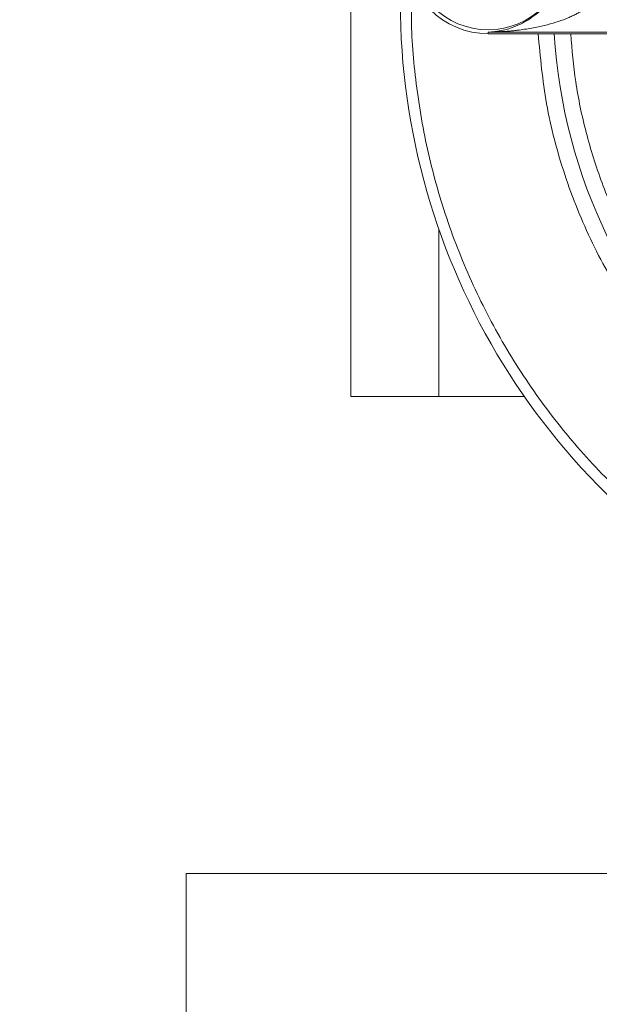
# Model space of a CAD drawing. Header units: metres. Extents: x 70279.8 to 70377.7, y 409251.8 to 409331.5.
# Tile 163 of 244: x 70322.7523 to 70322.8051, y 409323.1241 to 409323.2139. Entities that reach past the tile are written whole.
import ezdxf

# ---------------------------------------------------------------- set-up
doc = ezdxf.new("R2010")
doc.units = ezdxf.units.M
doc.linetypes.add('DASHED', pattern=[0.75, 0.5, -0.25])

# ---------------------------------------------------------------- blocks, each defined once
blk = doc.blocks.new('Reactor_20170118')
at = {"color": 7, "linetype": 'Continuous', "lineweight": 15, "ltscale": 0.1}
for p, q in [((-517.5, -1420.5), (-517.5, -1369)), ((-505, -1387.277), (-505, -1387.419)), ((-455.445, -1387.277), (-505, -1387.277)), ((-455.114, -1387.419), (-505, -1387.419)), ((-509.5, -1420.5), (-509.5, -1405.206)), ((-509.5, -1420.5), (-517.5, -1420.5)), ((-501.701, -1420.5), (-509.5, -1420.5)), ((-532.5, -1479), (-532.5, -1464)), ((-532.5, -1464), (-367.5, -1464))]:
    blk.add_line(p, q, dxfattribs=at)
at = {"color": 7, "linetype": 'Continuous', "lineweight": 15}
blk.add_circle((-505, -1380), 7.067, dxfattribs=at)
for centre, radius, start, end in [((-450, -1384.5), 63, 175.0031, 238.47159), ((-505, -1380), 7.419, 180, 270), ((-450, -1384.5), 49.057, 183.41131, 228.49322)]:
    blk.add_arc(centre, radius, start, end, dxfattribs=at)
for points, knots in [([(-480.966, -1438.2), (-482.656, -1437.167), (-486.135, -1435.042), (-490.992, -1431.149), (-495.589, -1426.688), (-499.751, -1421.689), (-503.399, -1416.233), (-506.46, -1410.399), (-508.879, -1404.285), (-510.636, -1397.996), (-511.671, -1391.666), (-512.092, -1386.464), (-511.937, -1383.412), (-511.888, -1382.443)], [0, 0, 0, 0, 0.0886312, 0.1823956, 0.2780467, 0.3751184, 0.4730996, 0.5714493, 0.6696145, 0.7670479, 0.8632269, 0.9565801, 1, 1, 1, 1]), ([(-498.938, -1383.712), (-498.967, -1383.759), (-499.025, -1383.852), (-499.116, -1383.99), (-499.211, -1384.128), (-499.31, -1384.266), (-499.414, -1384.403), (-499.523, -1384.539), (-499.635, -1384.675), (-499.753, -1384.809), (-500.028, -1385.11), (-500.502, -1385.559), (-501.074, -1385.987), (-501.579, -1386.3), (-502.141, -1386.602), (-502.737, -1386.848), (-503.371, -1387.042), (-503.873, -1387.156), (-504.422, -1387.243), (-504.794, -1387.265), (-505, -1387.277)], [0, 0, 0, 0, 0.018224, 0.036726, 0.055545, 0.074719, 0.094283, 0.11427, 0.134713, 0.15564, 0.177079, 0.279835, 0.396325, 0.458198, 0.524497, 0.666737, 0.741637, 0.824932, 0.903427, 1, 1, 1, 1]), ([(-505, -1387.277), (-504.842, -1387.275), (-504.535, -1387.27), (-504.089, -1387.253), (-503.671, -1387.23), (-503.282, -1387.203), (-502.921, -1387.172), (-502.588, -1387.139), (-502.283, -1387.104), (-501.655, -1387.025), (-500.758, -1386.879), (-499.617, -1386.622), (-498.621, -1386.328), (-497.872, -1386.048), (-497.345, -1385.813), (-496.996, -1385.64), (-496.676, -1385.464), (-496.477, -1385.339), (-496.381, -1385.278)], [0, 0, 0, 0, 0.053656, 0.104132, 0.151428, 0.195544, 0.236481, 0.274237, 0.308814, 0.340212, 0.488346, 0.615608, 0.732934, 0.834928, 0.880503, 0.923168, 0.962979, 1, 1, 1, 1]), ([(-500.441, -1387.419), (-500.243, -1389.558), (-499.838, -1393.913), (-498.137, -1400.331), (-495.633, -1406.572), (-492.295, -1412.41), (-488.285, -1417.769), (-485.082, -1420.827), (-483.489, -1422.347)], [0, 0, 0, 0, 0.161574, 0.329031, 0.49797, 0.666898, 0.834361, 1, 1, 1, 1]), ([(-497.473, -1387.419), (-497.35, -1388.882), (-497.096, -1391.916), (-496.121, -1396.474), (-494.696, -1401.053), (-492.786, -1405.491), (-490.445, -1409.716), (-487.698, -1413.647), (-484.616, -1417.286), (-482.291, -1419.416), (-481.129, -1420.481)], [0, 0, 0, 0, 0.1162464, 0.2410232, 0.3683809, 0.4957247, 0.6230824, 0.7504262, 0.8752098, 1, 1, 1, 1])]:
    blk.add_open_spline(points, degree=3, knots=knots, dxfattribs=at)

msp = doc.modelspace()

# ---------------------------------------------------------------- hatches: boundary and pattern name
at = {"linetype": 'DASHED'}
h = msp.add_hatch(dxfattribs=at)
h.set_pattern_fill('ANSI31', color=256)
h.set_pattern_definition([(45, (70275, 409260.7), (-0.08838835, 0.08838835), [])])
h.paths.add_polyline_path([(70318.6, 409327.65), (70318.6, 409321.459808, -0.267949), (70318.9, 409321.459808), (70318.9, 409327.35), (70323.540192, 409327.35, -0.131652), (70323.5, 409327.5, -0.131652), (70323.540192, 409327.65)])

# ---------------------------------------------------------------- block references
at = {"xscale": 0.001, "yscale": 0.001, "zscale": 0.001}
msp.add_blockref('Reactor_20170118', (70323.3, 409324.6), dxfattribs=at)

doc.saveas('drawing.dxf')
